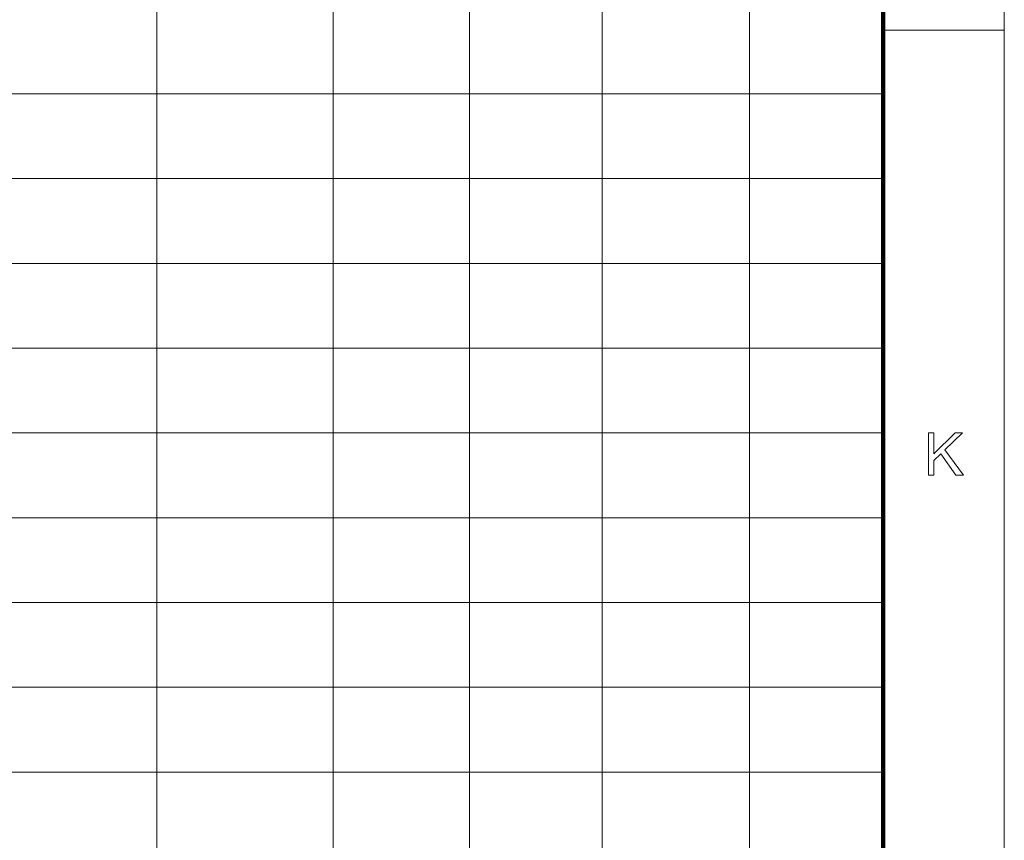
# Model space of a CAD drawing. Extents: x 0 to 1189, y 0 to 841.
# Tile 129 of 132: x 1098 to 1179, y 143 to 211. Entities that reach past the tile are written whole.
import ezdxf

# ---------------------------------------------------------------- set-up
doc = ezdxf.new("R2010")
doc.units = 0

msp = doc.modelspace()

# ---------------------------------------------------------------- linework, layer by layer
at = {"color": 7, "lineweight": 13}
for p, q in [((1179, 10), (1179, 831)), ((1134.82, 821.519), (1134.82, 76.519)), ((1109, 821), (1109, 76)), ((1123.569, 820.881), (1123.569, 75.881)), ((1145.78, 821), (1145.78, 76)), ((1157.953, 821.087), (1157.953, 76.087)), ((1169, 205), (989, 205)), ((1169, 198), (989, 198)), ((1169, 191), (989, 191)), ((1169, 184), (989, 184)), ((1169, 177), (989, 177)), ((1169, 170), (989, 170)), ((1169, 163), (989, 163)), ((1169, 156), (989, 156)), ((1169, 149), (989, 149))]:
    msp.add_line(p, q, dxfattribs=at)
at = {"color": 7, "lineweight": 100}
msp.add_line((1169, 20), (1169, 821), dxfattribs=at)
at = {"color": 7, "lineweight": 13, "ltscale": 0.25}
msp.add_line((1169, 210.25), (1179, 210.25), dxfattribs=at)
at = {"color": 7, "lineweight": 13}
msp.add_lwpolyline([(1172.728, 173.513), (1172.728, 177.013), (1173.191, 177.013), (1173.191, 175.278), (1174.929, 177.013), (1175.557, 177.013), (1174.088, 175.595), (1175.621, 173.513), (1175.01, 173.513), (1173.764, 175.285), (1173.191, 174.726), (1173.191, 173.513)], close=True, dxfattribs=at)

doc.saveas('drawing.dxf')
